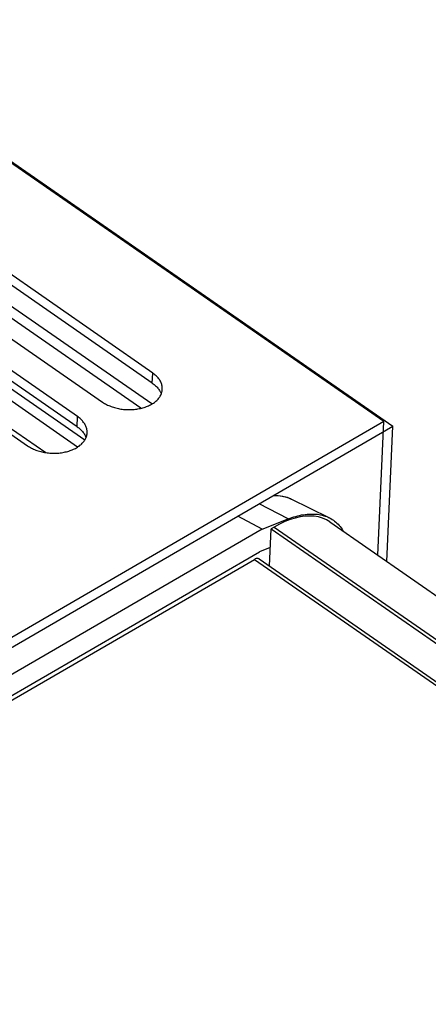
# Model space of a CAD drawing. Extents: x 0 to 594, y 0 to 420.
# Tile 48 of 58: x 515.44 to 520.16, y 139.32 to 150.68. Entities that reach past the tile are written whole.
import ezdxf

# ---------------------------------------------------------------- set-up
doc = ezdxf.new("R2010")
doc.units = 0
doc.header["$LTSCALE"] = 32.67
doc.layers.get('0').update_dxf_attribs({"linetype": 'CONTINUOUS'})
doc.layers.add('DATUM_AXIS', color=7, linetype='CONTINUOUS')
doc.layers.add('ROUNDS', color=7, linetype='CONTINUOUS')

msp = doc.modelspace()

# ---------------------------------------------------------------- linework, layer by layer
at = {"color": 7, "linetype": 'CONTINUOUS'}
for p, q in [((519.645, 146.046), (512.955, 150.685)), ((513.059, 150.632), (519.749, 145.993)), ((516.978, 146.607), (512.702, 149.572)), ((516.972, 146.491), (512.696, 149.456)), ((512.123, 149.237), (516.399, 146.271)), ((516.11, 146.104), (511.834, 149.069)), ((516.104, 145.988), (511.828, 148.953)), ((511.255, 148.734), (515.531, 145.768)), ((516.841, 146.2), (513.636, 148.422)), ((516.968, 146.25), (513.745, 148.485)), ((516.109, 145.753), (513.595, 147.496)), ((516.192, 145.833), (513.703, 147.559)), ((513.581, 147.188), (515.742, 145.689)), ((519.645, 146.046), (509.049, 139.905)), ((519.576, 144.505), (519.645, 146.046)), ((509.044, 139.789), (519.749, 145.993)), ((519.679, 144.434), (519.749, 145.993)), ((519.021, 144.889), (549.965, 123.431)), ((518.343, 144.808), (549.467, 123.226)), ((509.787, 139.609), (518.151, 144.457)), ((518.205, 144.462), (549.119, 123.024))]:
    msp.add_line(p, q, dxfattribs=at)
at = {"color": 9, "linetype": 'CONTINUOUS'}
for p, q in [((516.972, 146.491), (516.978, 146.607)), ((516.104, 145.988), (516.11, 146.104)), ((518.379, 144.829), (549.503, 123.247)), ((518.151, 144.457), (549.086, 123.005))]:
    msp.add_line(p, q, dxfattribs=at)
at = {"color": 7, "linetype": 'CONTINUOUS'}
for points in [[(517.088, 146.421), (517.088, 146.427), (517.088, 146.437), (517.087, 146.447), (517.086, 146.456), (517.084, 146.466), (517.081, 146.476), (517.078, 146.485), (517.074, 146.495), (517.07, 146.504), (517.065, 146.514), (517.06, 146.523), (517.054, 146.532), (517.047, 146.541), (517.04, 146.55), (517.033, 146.559), (517.025, 146.567), (517.016, 146.576), (517.007, 146.584), (516.998, 146.592), (516.988, 146.599), (516.978, 146.607)], [(516.972, 146.491), (516.983, 146.483), (516.993, 146.476), (517.002, 146.468), (517.011, 146.46), (517.02, 146.451), (517.028, 146.443), (517.035, 146.434), (517.042, 146.425), (517.049, 146.416), (517.055, 146.407), (517.06, 146.398), (517.065, 146.389), (517.069, 146.379), (517.073, 146.37), (517.075, 146.364)], [(516.399, 146.271), (516.41, 146.264), (516.421, 146.257), (516.433, 146.251), (516.444, 146.244), (516.457, 146.238), (516.469, 146.232), (516.482, 146.227), (516.496, 146.221), (516.509, 146.217), (516.523, 146.212), (516.537, 146.208), (516.551, 146.204), (516.566, 146.2), (516.581, 146.197), (516.595, 146.194), (516.61, 146.192), (516.625, 146.19), (516.641, 146.188), (516.656, 146.187), (516.671, 146.186), (516.686, 146.185), (516.702, 146.185), (516.717, 146.185), (516.732, 146.185), (516.747, 146.186), (516.763, 146.187), (516.778, 146.189), (516.792, 146.191), (516.807, 146.193), (516.822, 146.196), (516.836, 146.199), (516.85, 146.202), (516.864, 146.206), (516.878, 146.21), (516.891, 146.215), (516.904, 146.219), (516.917, 146.224), (516.929, 146.23), (516.941, 146.235), (516.953, 146.241), (516.964, 146.248), (516.975, 146.254), (516.986, 146.261), (516.996, 146.268), (517.005, 146.276), (517.014, 146.283), (517.023, 146.291), (517.031, 146.299), (517.039, 146.307), (517.046, 146.316), (517.052, 146.324), (517.058, 146.333), (517.064, 146.342), (517.069, 146.351), (517.073, 146.36), (517.077, 146.37), (517.08, 146.379), (517.083, 146.389), (517.085, 146.398), (517.087, 146.408), (517.088, 146.417), (517.088, 146.421)], [(516.22, 145.918), (516.22, 145.924), (516.22, 145.934), (516.219, 145.944), (516.218, 145.953), (516.216, 145.963), (516.213, 145.973), (516.21, 145.982), (516.206, 145.992), (516.202, 146.001), (516.197, 146.011), (516.192, 146.02), (516.186, 146.029), (516.179, 146.038), (516.172, 146.047), (516.165, 146.056), (516.157, 146.064), (516.148, 146.073), (516.139, 146.081), (516.13, 146.089), (516.12, 146.096), (516.11, 146.104)], [(515.531, 145.768), (515.542, 145.761), (515.553, 145.754), (515.565, 145.748), (515.577, 145.741), (515.589, 145.735), (515.602, 145.729), (515.614, 145.724), (515.628, 145.718), (515.641, 145.714), (515.655, 145.709), (515.669, 145.705), (515.684, 145.701), (515.698, 145.697), (515.713, 145.694), (515.727, 145.691), (515.742, 145.689), (515.758, 145.687), (515.773, 145.685), (515.788, 145.684), (515.803, 145.683), (515.819, 145.682), (515.834, 145.682), (515.849, 145.682), (515.864, 145.682), (515.88, 145.683), (515.895, 145.684), (515.91, 145.686), (515.925, 145.688), (515.939, 145.69), (515.954, 145.693), (515.968, 145.696), (515.982, 145.699), (515.996, 145.703), (516.01, 145.707), (516.023, 145.712), (516.036, 145.716), (516.049, 145.721), (516.061, 145.727), (516.073, 145.732), (516.085, 145.738), (516.096, 145.745), (516.107, 145.751), (516.118, 145.758), (516.128, 145.765), (516.137, 145.773), (516.146, 145.78), (516.155, 145.788), (516.163, 145.796), (516.171, 145.804), (516.178, 145.813), (516.184, 145.821), (516.19, 145.83), (516.196, 145.839), (516.201, 145.848), (516.205, 145.857), (516.209, 145.867), (516.212, 145.876), (516.215, 145.886), (516.217, 145.895), (516.219, 145.905), (516.22, 145.914), (516.22, 145.918)], [(516.104, 145.988), (516.115, 145.98), (516.125, 145.973), (516.134, 145.965), (516.143, 145.957), (516.152, 145.948), (516.16, 145.94), (516.167, 145.931), (516.174, 145.922), (516.181, 145.913), (516.187, 145.904), (516.192, 145.895), (516.197, 145.886), (516.201, 145.876), (516.205, 145.867), (516.207, 145.861)], [(518.205, 144.462), (518.201, 144.464), (518.194, 144.466), (518.187, 144.467), (518.178, 144.467), (518.17, 144.465), (518.16, 144.462), (518.151, 144.457)]]:
    msp.add_lwpolyline(points, dxfattribs=at)
at = {"layer": 'DATUM_AXIS', "color": 7, "linetype": 'CONTINUOUS'}
for p, q in [((519.014, 144.937), (518.577, 145.153)), ((518.242, 144.805), (518.539, 144.923)), ((518.242, 144.805), (508.925, 139.406)), ((518.324, 144.379), (518.343, 144.808)), ((518.379, 144.829), (518.343, 144.808)), ((509.712, 139.619), (518.21, 144.544)), ((518.333, 144.592), (518.21, 144.544))]:
    msp.add_line(p, q, dxfattribs=at)
for points in [[(519.021, 144.889), (518.981, 144.914), (518.937, 144.933), (518.891, 144.946), (518.842, 144.954), (518.79, 144.957), (518.736, 144.955), (518.68, 144.947), (518.622, 144.934), (518.563, 144.915), (518.502, 144.892), (518.441, 144.863), (518.379, 144.829)], [(518.539, 144.923), (518.562, 144.931), (518.584, 144.939), (518.607, 144.947), (518.629, 144.953), (518.651, 144.959), (518.673, 144.964), (518.695, 144.969), (518.716, 144.972), (518.738, 144.975), (518.758, 144.978), (518.779, 144.979), (518.8, 144.98), (518.82, 144.98), (518.839, 144.98), (518.859, 144.979), (518.878, 144.977), (518.897, 144.974), (518.915, 144.97), (518.933, 144.966), (518.951, 144.961), (518.968, 144.956), (518.985, 144.95), (519.001, 144.943), (519.014, 144.937)], [(519.014, 144.937), (519.017, 144.935), (519.033, 144.927), (519.048, 144.917), (519.063, 144.908), (519.077, 144.897), (519.09, 144.886), (519.104, 144.875), (519.116, 144.862), (519.129, 144.849), (519.14, 144.835), (519.151, 144.821), (519.162, 144.806), (519.172, 144.791), (519.178, 144.781)]]:
    msp.add_lwpolyline(points, dxfattribs=at)
at = {"layer": 'ROUNDS', "color": 9, "linetype": 'CONTINUOUS'}
msp.add_line((518.539, 144.923), (518.206, 145.099), dxfattribs=at)
at = {"layer": 'ROUNDS', "color": 7, "linetype": 'CONTINUOUS'}
msp.add_line((518.242, 144.805), (517.961, 144.957), dxfattribs=at)
at = {"layer": 'ROUNDS', "color": 9, "linetype": 'CONTINUOUS'}
msp.add_lwpolyline([(518.371, 145.194), (518.421, 145.194), (518.473, 145.187), (518.522, 145.175), (518.568, 145.158), (518.577, 145.153)], dxfattribs=at)
at = {"layer": 'ROUNDS', "color": 7, "linetype": 'CONTINUOUS'}
msp.add_lwpolyline([(518.374, 145.196), (518.425, 145.194), (518.479, 145.187), (518.53, 145.173), (518.577, 145.153)], dxfattribs=at)

doc.saveas('drawing.dxf')
